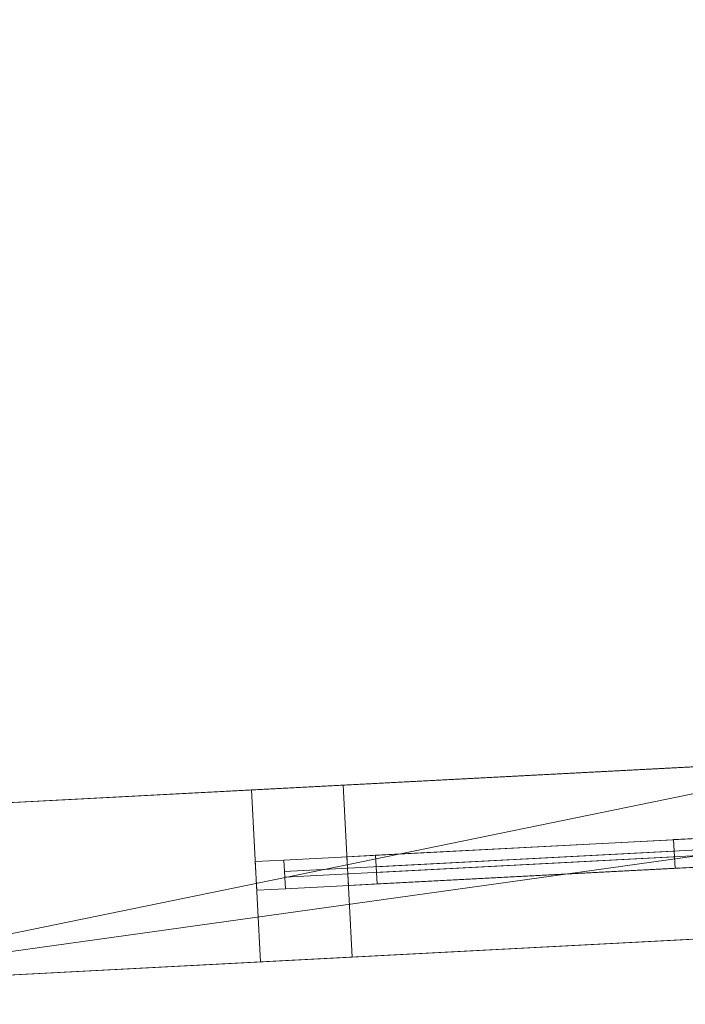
# Model space of a CAD drawing. Header units: millimetres. Extents: x -430348 to -225823, y -86243 to 5084.
# Tile 171 of 256: x -394729 to -393569, y -62625 to -60909. Entities that reach past the tile are written whole.
import ezdxf

# ---------------------------------------------------------------- set-up
doc = ezdxf.new("R2010")
doc.units = ezdxf.units.MM
for name, color, linetype, lineweight in [('A-GLAZ-CURT', 52, 'Continuous', 9), ('A-GLAZ-CWMG', 51, 'Continuous', 9), ('A-ROOF', 132, 'Continuous', 9), ('A-WALL', 113, 'Continuous', 9)]:
    doc.layers.add(name, color=color, linetype=linetype, lineweight=lineweight)

# ---------------------------------------------------------------- blocks, each defined once
blk = doc.blocks.new('System Panel - Glazed-566562-_3D_ Copy 1')
at = {"layer": 'A-GLAZ-CURT', "transparency": 33554471}
mesh = blk.add_polyface(dxfattribs=at)
corners = [(-260, 5), (-260, 5, 805), (260, 5, 805), (260, 5)]
mesh.append_faces([[corners[k] for k in face] for face in [(1, 2, 3, 0)]])
mesh = blk.add_polyface(dxfattribs=at)
corners = [(260, -5), (-260, -5), (-260, 5), (260, 5)]
mesh.append_faces([[corners[k] for k in face] for face in [(0, 1, 2, 3)]])
mesh = blk.add_polyface(dxfattribs=at)
corners = [(-260, -5, 805), (260, -5, 805), (260, 5, 805), (-260, 5, 805)]
mesh.append_faces([[corners[k] for k in face] for face in [(0, 1, 2, 3)]])
mesh = blk.add_polyface(dxfattribs=at)
corners = [(-260, -5), (-260, -5, 805), (-260, 5, 805), (-260, 5)]
mesh.append_faces([[corners[k] for k in face] for face in [(0, 1, 2, 3)]])
mesh = blk.add_polyface(dxfattribs=at)
corners = [(260, -5, 805), (260, -5), (260, 5), (260, 5, 805)]
mesh.append_faces([[corners[k] for k in face] for face in [(0, 1, 2, 3)]])
mesh = blk.add_polyface(dxfattribs=at)
corners = [(-260, -5), (260, -5), (260, -5, 805), (-260, -5, 805)]
mesh.append_faces([[corners[k] for k in face] for face in [(2, 3, 0, 1)]])
blk = doc.blocks.new('System Panel - Glazed-566563-_3D_ Copy 1')
at = {"layer": 'A-GLAZ-CURT', "transparency": 33554471}
mesh = blk.add_polyface(dxfattribs=at)
corners = [(-260, 5), (-260, 5, 325), (260, 5, 325), (260, 5)]
mesh.append_faces([[corners[k] for k in face] for face in [(1, 2, 3, 0)]])
mesh = blk.add_polyface(dxfattribs=at)
corners = [(260, -5), (-260, -5), (-260, 5), (260, 5)]
mesh.append_faces([[corners[k] for k in face] for face in [(0, 1, 2, 3)]])
mesh = blk.add_polyface(dxfattribs=at)
corners = [(-260, -5, 325), (260, -5, 325), (260, 5, 325), (-260, 5, 325)]
mesh.append_faces([[corners[k] for k in face] for face in [(0, 1, 2, 3)]])
mesh = blk.add_polyface(dxfattribs=at)
corners = [(-260, -5), (-260, -5, 325), (-260, 5, 325), (-260, 5)]
mesh.append_faces([[corners[k] for k in face] for face in [(3, 0, 1, 2)]])
mesh = blk.add_polyface(dxfattribs=at)
corners = [(260, -5, 325), (260, -5), (260, 5), (260, 5, 325)]
mesh.append_faces([[corners[k] for k in face] for face in [(3, 0, 1, 2)]])
mesh = blk.add_polyface(dxfattribs=at)
corners = [(-260, -5), (260, -5), (260, -5, 325), (-260, -5, 325)]
mesh.append_faces([[corners[k] for k in face] for face in [(2, 3, 0, 1)]])
blk = doc.blocks.new('System Panel - Door-561740-_3D_ Copy 1')
at = {"layer": 'A-GLAZ-CURT'}
mesh = blk.add_polyface(dxfattribs=at)
corners = [(-400, 5), (-400, 5, 2025), (400, 5, 2025), (400, 5)]
mesh.append_faces([[corners[k] for k in face] for face in [(1, 2, 3, 0)]])
mesh = blk.add_polyface(dxfattribs=at)
corners = [(400, -5), (-400, -5), (-400, 5), (400, 5)]
mesh.append_faces([[corners[k] for k in face] for face in [(0, 1, 2, 3)]])
mesh = blk.add_polyface(dxfattribs=at)
corners = [(-400, -5, 2025), (400, -5, 2025), (400, 5, 2025), (-400, 5, 2025)]
mesh.append_faces([[corners[k] for k in face] for face in [(0, 1, 2, 3)]])
mesh = blk.add_polyface(dxfattribs=at)
corners = [(-400, -5), (-400, -5, 2025), (-400, 5, 2025), (-400, 5)]
mesh.append_faces([[corners[k] for k in face] for face in [(3, 0, 1, 2)]])
mesh = blk.add_polyface(dxfattribs=at)
corners = [(400, -5, 2025), (400, -5), (400, 5), (400, 5, 2025)]
mesh.append_faces([[corners[k] for k in face] for face in [(3, 0, 1, 2)]])
mesh = blk.add_polyface(dxfattribs=at)
corners = [(-400, -5), (400, -5), (400, -5, 2025), (-400, -5, 2025)]
mesh.append_faces([[corners[k] for k in face] for face in [(2, 3, 0, 1)]])
blk = doc.blocks.new('System Panel - Glazed-566567-_3D_ Copy 1')
at = {"layer": 'A-GLAZ-CURT', "transparency": 33554471}
mesh = blk.add_polyface(dxfattribs=at)
corners = [(-400, 5), (-400, 5, 125), (400, 5, 125), (400, 5)]
mesh.append_faces([[corners[k] for k in face] for face in [(2, 3, 0, 1)]])
mesh = blk.add_polyface(dxfattribs=at)
corners = [(400, -5), (-400, -5), (-400, 5), (400, 5)]
mesh.append_faces([[corners[k] for k in face] for face in [(0, 1, 2, 3)]])
mesh = blk.add_polyface(dxfattribs=at)
corners = [(-400, -5, 125), (400, -5, 125), (400, 5, 125), (-400, 5, 125)]
mesh.append_faces([[corners[k] for k in face] for face in [(3, 0, 1, 2)]])
mesh = blk.add_polyface(dxfattribs=at)
corners = [(-400, -5), (-400, -5, 125), (-400, 5, 125), (-400, 5)]
mesh.append_faces([[corners[k] for k in face] for face in [(0, 1, 2, 3)]])
mesh = blk.add_polyface(dxfattribs=at)
corners = [(400, -5, 125), (400, -5), (400, 5), (400, 5, 125)]
mesh.append_faces([[corners[k] for k in face] for face in [(0, 1, 2, 3)]])
mesh = blk.add_polyface(dxfattribs=at)
corners = [(-400, -5), (400, -5), (400, -5, 125), (-400, -5, 125)]
mesh.append_faces([[corners[k] for k in face] for face in [(2, 3, 0, 1)]])
blk = doc.blocks.new('Rectangular Mullion - 50mm x 50mm-327847-_3D_ Copy 1')
at = {"layer": 'A-GLAZ-CWMG'}
mesh = blk.add_polyface(dxfattribs=at)
corners = [(0, 25), (-50, 25), (-50, -25), (0, -25)]
mesh.append_faces([[corners[k] for k in face] for face in [(2, 3, 0, 1)]])
mesh = blk.add_polyface(dxfattribs=at)
corners = [(0, 25, -800), (0, -25, -800), (-50, -25, -800), (-50, 25, -800)]
mesh.append_faces([[corners[k] for k in face] for face in [(0, 1, 2, 3)]])
mesh = blk.add_polyface(dxfattribs=at)
corners = [(-50, 25), (0, 25), (0, 25, -800), (-50, 25, -800)]
mesh.append_faces([[corners[k] for k in face] for face in [(0, 1, 2, 3)]])
mesh = blk.add_polyface(dxfattribs=at)
corners = [(-50, -25), (-50, 25), (-50, 25, -800), (-50, -25, -800)]
mesh.append_faces([[corners[k] for k in face] for face in [(0, 1, 2, 3)]])
mesh = blk.add_polyface(dxfattribs=at)
corners = [(0, 25), (0, -25), (0, -25, -800), (0, 25, -800)]
mesh.append_faces([[corners[k] for k in face] for face in [(0, 1, 2, 3)]])
mesh = blk.add_polyface(dxfattribs=at)
corners = [(0, -25), (-50, -25), (-50, -25, -800), (0, -25, -800)]
mesh.append_faces([[corners[k] for k in face] for face in [(0, 1, 2, 3)]])
blk = doc.blocks.new('Rectangular Mullion - 50mm x 50mm-518605-_3D_ Copy 1')
at = {"layer": 'A-GLAZ-CWMG'}
mesh = blk.add_polyface(dxfattribs=at)
corners = [(0, 25), (-50, 25), (-50, -25), (0, -25)]
mesh.append_faces([[corners[k] for k in face] for face in [(2, 3, 0, 1)]])
mesh = blk.add_polyface(dxfattribs=at)
corners = [(-50, 25), (0, 25), (0, 25, -2100), (-50, 25, -2100)]
mesh.append_faces([[corners[k] for k in face] for face in [(0, 1, 2, 3)]])
mesh = blk.add_polyface(dxfattribs=at)
corners = [(-50, -25), (-50, 25), (-50, 25, -2100), (-50, -25, -2100)]
mesh.append_faces([[corners[k] for k in face] for face in [(0, 1, 2, 3)]])
mesh = blk.add_polyface(dxfattribs=at)
corners = [(0, 25), (0, -25), (0, -25, -2100), (0, 25, -2100)]
mesh.append_faces([[corners[k] for k in face] for face in [(0, 1, 2, 3)]])
mesh = blk.add_polyface(dxfattribs=at)
corners = [(0, -25), (-50, -25), (-50, -25, -2100), (0, -25, -2100)]
mesh.append_faces([[corners[k] for k in face] for face in [(0, 1, 2, 3)]])
blk = doc.blocks.new('Rectangular Mullion - 50mm x 50mm-327848-_3D_ Copy 1')
at = {"layer": 'A-GLAZ-CWMG'}
mesh = blk.add_polyface(dxfattribs=at)
corners = [(0, 25), (-50, 25), (-50, -25), (0, -25)]
mesh.append_faces([[corners[k] for k in face] for face in [(2, 3, 0, 1)]])
mesh = blk.add_polyface(dxfattribs=at)
corners = [(0, 25, -800), (0, -25, -800), (-50, -25, -800), (-50, 25, -800)]
mesh.append_faces([[corners[k] for k in face] for face in [(0, 1, 2, 3)]])
mesh = blk.add_polyface(dxfattribs=at)
corners = [(-50, 25), (0, 25), (0, 25, -800), (-50, 25, -800)]
mesh.append_faces([[corners[k] for k in face] for face in [(0, 1, 2, 3)]])
mesh = blk.add_polyface(dxfattribs=at)
corners = [(-50, -25), (-50, 25), (-50, 25, -800), (-50, -25, -800)]
mesh.append_faces([[corners[k] for k in face] for face in [(0, 1, 2, 3)]])
mesh = blk.add_polyface(dxfattribs=at)
corners = [(0, 25), (0, -25), (0, -25, -800), (0, 25, -800)]
mesh.append_faces([[corners[k] for k in face] for face in [(0, 1, 2, 3)]])
mesh = blk.add_polyface(dxfattribs=at)
corners = [(0, -25), (-50, -25), (-50, -25, -800), (0, -25, -800)]
mesh.append_faces([[corners[k] for k in face] for face in [(0, 1, 2, 3)]])
blk = doc.blocks.new('Rectangular Mullion - 50mm x 50mm-353581-_3D_ Copy 1')
at = {"layer": 'A-GLAZ-CWMG'}
mesh = blk.add_polyface(dxfattribs=at)
corners = [(25, 25), (-25, 25), (-25, -25), (25, -25)]
mesh.append_faces([[corners[k] for k in face] for face in [(2, 3, 0, 1)]])
mesh = blk.add_polyface(dxfattribs=at)
corners = [(25, 25, -800), (25, -25, -800), (-25, -25, -800), (-25, 25, -800)]
mesh.append_faces([[corners[k] for k in face] for face in [(0, 1, 2, 3)]])
mesh = blk.add_polyface(dxfattribs=at)
corners = [(-25, 25), (25, 25), (25, 25, -800), (-25, 25, -800)]
mesh.append_faces([[corners[k] for k in face] for face in [(0, 1, 2, 3)]])
mesh = blk.add_polyface(dxfattribs=at)
corners = [(-25, -25), (-25, 25), (-25, 25, -800), (-25, -25, -800)]
mesh.append_faces([[corners[k] for k in face] for face in [(0, 1, 2, 3)]])
mesh = blk.add_polyface(dxfattribs=at)
corners = [(25, 25), (25, -25), (25, -25, -800), (25, 25, -800)]
mesh.append_faces([[corners[k] for k in face] for face in [(0, 1, 2, 3)]])
mesh = blk.add_polyface(dxfattribs=at)
corners = [(25, -25), (-25, -25), (-25, -25, -800), (25, -25, -800)]
mesh.append_faces([[corners[k] for k in face] for face in [(0, 1, 2, 3)]])
blk = doc.blocks.new('Rectangular Mullion - 50mm x 50mm-353504-_3D_ Copy 1')
at = {"layer": 'A-GLAZ-CWMG'}
mesh = blk.add_polyface(dxfattribs=at)
corners = [(0, 25, -200), (0, -25, -200), (-50, -25, -200), (-50, 25, -200)]
mesh.append_faces([[corners[k] for k in face] for face in [(3, 0, 1, 2)]])
mesh = blk.add_polyface(dxfattribs=at)
corners = [(-50, 25), (0, 25), (0, 25, -200), (-50, 25, -200)]
mesh.append_faces([[corners[k] for k in face] for face in [(0, 1, 2, 3)]])
mesh = blk.add_polyface(dxfattribs=at)
corners = [(-50, -25), (-50, 25), (-50, 25, -200), (-50, -25, -200)]
mesh.append_faces([[corners[k] for k in face] for face in [(0, 1, 2, 3)]])
mesh = blk.add_polyface(dxfattribs=at)
corners = [(0, 25), (0, -25), (0, -25, -200), (0, 25, -200)]
mesh.append_faces([[corners[k] for k in face] for face in [(0, 1, 2, 3)]])
mesh = blk.add_polyface(dxfattribs=at)
corners = [(0, -25), (-50, -25), (-50, -25, -200), (0, -25, -200)]
mesh.append_faces([[corners[k] for k in face] for face in [(0, 1, 2, 3)]])
blk = doc.blocks.new('Rectangular Mullion - 50mm x 50mm-320908-_3D_ Copy 1')
at = {"layer": 'A-GLAZ-CWMG'}
mesh = blk.add_polyface(dxfattribs=at)
corners = [(0, 25), (-50, 25), (-50, -25), (0, -25)]
mesh.append_faces([[corners[k] for k in face] for face in [(3, 0, 1, 2)]])
mesh = blk.add_polyface(dxfattribs=at)
corners = [(-50, 25), (0, 25), (0, 25, -400), (-50, 25, -400)]
mesh.append_faces([[corners[k] for k in face] for face in [(0, 1, 2, 3)]])
mesh = blk.add_polyface(dxfattribs=at)
corners = [(-50, -25), (-50, 25), (-50, 25, -400), (-50, -25, -400)]
mesh.append_faces([[corners[k] for k in face] for face in [(0, 1, 2, 3)]])
mesh = blk.add_polyface(dxfattribs=at)
corners = [(0, 25), (0, -25), (0, -25, -400), (0, 25, -400)]
mesh.append_faces([[corners[k] for k in face] for face in [(0, 1, 2, 3)]])
mesh = blk.add_polyface(dxfattribs=at)
corners = [(0, -25), (-50, -25), (-50, -25, -400), (0, -25, -400)]
mesh.append_faces([[corners[k] for k in face] for face in [(0, 1, 2, 3)]])
blk = doc.blocks.new('Rectangular Mullion - 50mm x 50mm-316591-_3D_ Copy 1')
at = {"layer": 'A-GLAZ-CWMG'}
mesh = blk.add_polyface(dxfattribs=at)
corners = [(0, 25), (-50, 25), (-50, -25), (0, -25)]
mesh.append_faces([[corners[k] for k in face] for face in [(2, 3, 0, 1)]])
mesh = blk.add_polyface(dxfattribs=at)
corners = [(0, 25, -520), (0, -25, -520), (-50, -25, -520), (-50, 25, -520)]
mesh.append_faces([[corners[k] for k in face] for face in [(0, 1, 2, 3)]])
mesh = blk.add_polyface(dxfattribs=at)
corners = [(-50, 25), (0, 25), (0, 25, -520), (-50, 25, -520)]
mesh.append_faces([[corners[k] for k in face] for face in [(3, 0, 1, 2)]])
mesh = blk.add_polyface(dxfattribs=at)
corners = [(-50, -25), (-50, 25), (-50, 25, -520), (-50, -25, -520)]
mesh.append_faces([[corners[k] for k in face] for face in [(3, 0, 1, 2)]])
mesh = blk.add_polyface(dxfattribs=at)
corners = [(0, 25), (0, -25), (0, -25, -520), (0, 25, -520)]
mesh.append_faces([[corners[k] for k in face] for face in [(3, 0, 1, 2)]])
mesh = blk.add_polyface(dxfattribs=at)
corners = [(0, -25), (-50, -25), (-50, -25, -520), (0, -25, -520)]
mesh.append_faces([[corners[k] for k in face] for face in [(3, 0, 1, 2)]])
blk = doc.blocks.new('Rectangular Mullion - 50mm x 50mm-494480-_3D_ Copy 1')
at = {"layer": 'A-GLAZ-CWMG'}
mesh = blk.add_polyface(dxfattribs=at)
corners = [(0, 25), (-50, 25), (-50, -25), (0, -25)]
mesh.append_faces([[corners[k] for k in face] for face in [(2, 3, 0, 1)]])
mesh = blk.add_polyface(dxfattribs=at)
corners = [(-50, 25), (0, 25), (0, 25, -880), (-50, 25, -880)]
mesh.append_faces([[corners[k] for k in face] for face in [(0, 1, 2, 3)]])
mesh = blk.add_polyface(dxfattribs=at)
corners = [(-50, -25), (-50, 25), (-50, 25, -880), (-50, -25, -880)]
mesh.append_faces([[corners[k] for k in face] for face in [(0, 1, 2, 3)]])
mesh = blk.add_polyface(dxfattribs=at)
corners = [(0, 25), (0, -25), (0, -25, -880), (0, 25, -880)]
mesh.append_faces([[corners[k] for k in face] for face in [(0, 1, 2, 3)]])
mesh = blk.add_polyface(dxfattribs=at)
corners = [(0, -25), (-50, -25), (-50, -25, -880), (0, -25, -880)]
mesh.append_faces([[corners[k] for k in face] for face in [(0, 1, 2, 3)]])
blk = doc.blocks.new('Rectangular Mullion - 50mm x 50mm-316592-_3D_ Copy 1')
at = {"layer": 'A-GLAZ-CWMG'}
mesh = blk.add_polyface(dxfattribs=at)
corners = [(0, 25), (-50, 25), (-50, -25), (0, -25)]
mesh.append_faces([[corners[k] for k in face] for face in [(3, 0, 1, 2)]])
mesh = blk.add_polyface(dxfattribs=at)
corners = [(0, 25, -520), (0, -25, -520), (-50, -25, -520), (-50, 25, -520)]
mesh.append_faces([[corners[k] for k in face] for face in [(3, 0, 1, 2)]])
mesh = blk.add_polyface(dxfattribs=at)
corners = [(-50, 25), (0, 25), (0, 25, -520), (-50, 25, -520)]
mesh.append_faces([[corners[k] for k in face] for face in [(3, 0, 1, 2)]])
mesh = blk.add_polyface(dxfattribs=at)
corners = [(-50, -25), (-50, 25), (-50, 25, -520), (-50, -25, -520)]
mesh.append_faces([[corners[k] for k in face] for face in [(0, 1, 2, 3)]])
mesh = blk.add_polyface(dxfattribs=at)
corners = [(0, 25), (0, -25), (0, -25, -520), (0, 25, -520)]
mesh.append_faces([[corners[k] for k in face] for face in [(0, 1, 2, 3)]])
mesh = blk.add_polyface(dxfattribs=at)
corners = [(0, -25), (-50, -25), (-50, -25, -520), (0, -25, -520)]
mesh.append_faces([[corners[k] for k in face] for face in [(3, 0, 1, 2)]])
blk = doc.blocks.new('Rectangular Mullion - 50mm x 50mm-404070-_3D_ Copy 1')
at = {"layer": 'A-GLAZ-CWMG'}
mesh = blk.add_polyface(dxfattribs=at)
corners = [(25, 25), (-25, 25), (-25, -25), (25, -25)]
mesh.append_faces([[corners[k] for k in face] for face in [(2, 3, 0, 1)]])
mesh = blk.add_polyface(dxfattribs=at)
corners = [(25, 25, -520), (25, -25, -520), (-25, -25, -520), (-25, 25, -520)]
mesh.append_faces([[corners[k] for k in face] for face in [(0, 1, 2, 3)]])
mesh = blk.add_polyface(dxfattribs=at)
corners = [(-25, 25), (25, 25), (25, 25, -520), (-25, 25, -520)]
mesh.append_faces([[corners[k] for k in face] for face in [(3, 0, 1, 2)]])
mesh = blk.add_polyface(dxfattribs=at)
corners = [(-25, -25), (-25, 25), (-25, 25, -520), (-25, -25, -520)]
mesh.append_faces([[corners[k] for k in face] for face in [(3, 0, 1, 2)]])
mesh = blk.add_polyface(dxfattribs=at)
corners = [(25, 25), (25, -25), (25, -25, -520), (25, 25, -520)]
mesh.append_faces([[corners[k] for k in face] for face in [(3, 0, 1, 2)]])
mesh = blk.add_polyface(dxfattribs=at)
corners = [(25, -25), (-25, -25), (-25, -25, -520), (25, -25, -520)]
mesh.append_faces([[corners[k] for k in face] for face in [(3, 0, 1, 2)]])
blk = doc.blocks.new('Rectangular Mullion - 50mm x 50mm-224775-_3D_ Copy 1')
at = {"layer": 'A-GLAZ-CWMG'}
mesh = blk.add_polyface(dxfattribs=at)
corners = [(0, 25, -400), (0, -25, -400), (-50, -25, -400), (-50, 25, -400)]
mesh.append_faces([[corners[k] for k in face] for face in [(3, 0, 1, 2)]])
mesh = blk.add_polyface(dxfattribs=at)
corners = [(-50, 25), (0, 25), (0, 25, -400), (-50, 25, -400)]
mesh.append_faces([[corners[k] for k in face] for face in [(3, 0, 1, 2)]])
mesh = blk.add_polyface(dxfattribs=at)
corners = [(-50, -25), (-50, 25), (-50, 25, -400), (-50, -25, -400)]
mesh.append_faces([[corners[k] for k in face] for face in [(0, 1, 2, 3)]])
mesh = blk.add_polyface(dxfattribs=at)
corners = [(0, 25), (0, -25), (0, -25, -400), (0, 25, -400)]
mesh.append_faces([[corners[k] for k in face] for face in [(0, 1, 2, 3)]])
mesh = blk.add_polyface(dxfattribs=at)
corners = [(0, -25), (-50, -25), (-50, -25, -400), (0, -25, -400)]
mesh.append_faces([[corners[k] for k in face] for face in [(3, 0, 1, 2)]])
blk = doc.blocks.new('Rectangular Mullion - 50mm x 50mm-494481-_3D_ Copy 1')
at = {"layer": 'A-GLAZ-CWMG'}
mesh = blk.add_polyface(dxfattribs=at)
corners = [(0, 25, -880), (0, -25, -880), (-50, -25, -880), (-50, 25, -880)]
mesh.append_faces([[corners[k] for k in face] for face in [(3, 0, 1, 2)]])
mesh = blk.add_polyface(dxfattribs=at)
corners = [(-50, 25), (0, 25), (0, 25, -880), (-50, 25, -880)]
mesh.append_faces([[corners[k] for k in face] for face in [(0, 1, 2, 3)]])
mesh = blk.add_polyface(dxfattribs=at)
corners = [(-50, -25), (-50, 25), (-50, 25, -880), (-50, -25, -880)]
mesh.append_faces([[corners[k] for k in face] for face in [(0, 1, 2, 3)]])
mesh = blk.add_polyface(dxfattribs=at)
corners = [(0, 25), (0, -25), (0, -25, -880), (0, 25, -880)]
mesh.append_faces([[corners[k] for k in face] for face in [(0, 1, 2, 3)]])
mesh = blk.add_polyface(dxfattribs=at)
corners = [(0, -25), (-50, -25), (-50, -25, -880), (0, -25, -880)]
mesh.append_faces([[corners[k] for k in face] for face in [(0, 1, 2, 3)]])

msp = doc.modelspace()

# ---------------------------------------------------------------- block references
at = {"layer": 'A-GLAZ-CURT', "rotation": 183.0000000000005}
msp.add_blockref('System Panel - Door-561740-_3D_ Copy 1', (-393867.4, -62377.2, 59620.9), dxfattribs=at)
at = {"layer": 'A-GLAZ-CURT', "transparency": 33554471}
for name, p, rotation in [('System Panel - Glazed-566567-_3D_ Copy 1', (-393867.4, -62377.2, 61695.9), 183.0000000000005), ('System Panel - Glazed-566562-_3D_ Copy 1', (-393847.4, -62376.2, 62920.9), 183.0000000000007), ('System Panel - Glazed-566563-_3D_ Copy 1', (-393847.4, -62376.2, 63775.9), 183.0000000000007)]:
    msp.add_blockref(name, p, dxfattribs=dict(at, rotation=rotation))
at = {"layer": 'A-GLAZ-CWMG', "extrusion": (-0.99863, -0.052336, 0), "rotation": 90}
for name, p in [('Rectangular Mullion - 50mm x 50mm-327847-_3D_ Copy 1', (41678.3, 61870.9, 396992.2)), ('Rectangular Mullion - 50mm x 50mm-353581-_3D_ Copy 1', (41678.3, 61670.9, 396992.2)), ('Rectangular Mullion - 50mm x 50mm-316591-_3D_ Copy 1', (41678.3, 64150.9, 396832.2)), ('Rectangular Mullion - 50mm x 50mm-404070-_3D_ Copy 1', (41678.3, 63750.9, 396832.2))]:
    msp.add_blockref(name, p, dxfattribs=at)
at = {"layer": 'A-GLAZ-CWMG', "extrusion": (0.99863, 0.052336, 0), "rotation": 270}
for name, p in [('Rectangular Mullion - 50mm x 50mm-327848-_3D_ Copy 1', (-41678.3, 59570.9, -396192.2)), ('Rectangular Mullion - 50mm x 50mm-316592-_3D_ Copy 1', (-41678.3, 62870.9, -396312.2))]:
    msp.add_blockref(name, p, dxfattribs=at)
at = {"layer": 'A-GLAZ-CWMG', "rotation": 3.000000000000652}
for name, p in [('Rectangular Mullion - 50mm x 50mm-320908-_3D_ Copy 1', (-393537.9, -62359.9, 64150.9)), ('Rectangular Mullion - 50mm x 50mm-494481-_3D_ Copy 1', (-393537.9, -62359.9, 63750.9))]:
    msp.add_blockref(name, p, dxfattribs=at)
at = {"layer": 'A-GLAZ-CWMG', "extrusion": (0, 0, -1)}
for name, p, rotation in [('Rectangular Mullion - 50mm x 50mm-494480-_3D_ Copy 1', (394157, -62392.4, -62870.9), 356.9999999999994), ('Rectangular Mullion - 50mm x 50mm-224775-_3D_ Copy 1', (394157, -62392.4, -63750.9), 356.9999999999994), ('Rectangular Mullion - 50mm x 50mm-518605-_3D_ Copy 1', (394316.8, -62400.8, -59570.9), 356.9999999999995), ('Rectangular Mullion - 50mm x 50mm-353504-_3D_ Copy 1', (394316.8, -62400.8, -61670.9), 356.9999999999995)]:
    msp.add_blockref(name, p, dxfattribs=dict(at, rotation=rotation))

# ---------------------------------------------------------------- meshes
at = {"layer": 'A-ROOF'}
mesh = msp.add_polyface(dxfattribs=at)
corners = [(-404678.7, -63558.8, 64150.9), (-401332.4, -59842.4, 66627), (-399187.3, -59729.9, 66627), (-399154.4, -60357.5, 66186.9), (-398275.6, -60311.4, 66186.9), (-398308.5, -59683.9, 66627), (-386809.9, -59081.3, 66627), (-386778.9, -59673.4, 66211.8), (-385881.4, -59626.4, 66211.8), (-385912.4, -59034.2, 66627), (-383738.9, -58920.3, 66627), (-380022.5, -62266.6, 64150.9)]
mesh.append_faces([[corners[k] for k in face] for face in [(3, 0, 1, 2)]], dxfattribs={"vtx0": -1})
mesh.append_faces([[corners[k] for k in face] for face in [(8, 11, 7)]], dxfattribs={"vtx0": -1, "vtx1": -1})
mesh.append_faces([[corners[k] for k in face] for face in [(0, 3, 4, 11)]], dxfattribs={"vtx0": -1, "vtx2": -1})
mesh.append_faces([[corners[k] for k in face] for face in [(10, 11, 8, 9)]], dxfattribs={"vtx1": -1})
mesh.append_faces([[corners[k] for k in face] for face in [(4, 5, 7, 11)]], dxfattribs={"vtx1": -1, "vtx2": -1, "vtx3": -1})
mesh.append_faces([[corners[k] for k in face] for face in [(5, 6, 7)]], dxfattribs={"vtx2": -1})
mesh = msp.add_polyface(dxfattribs=at)
corners = [(-401332.4, -59842.4, 66749), (-404678.7, -63558.8, 64273), (-380022.5, -62266.6, 64273), (-383738.9, -58920.3, 66749), (-385912.4, -59034.2, 66749), (-385881.4, -59626.4, 66333.9), (-386778.9, -59673.4, 66333.9), (-386809.9, -59081.3, 66749), (-398308.5, -59683.9, 66749), (-398275.6, -60311.4, 66309), (-399154.4, -60357.5, 66309), (-399187.3, -59729.9, 66749)]
mesh.append_faces([[corners[k] for k in face] for face in [(5, 2, 3, 4)]], dxfattribs={"vtx0": -1})
mesh.append_faces([[corners[k] for k in face] for face in [(2, 5, 6, 9)]], dxfattribs={"vtx0": -1, "vtx2": -1, "vtx3": -1})
mesh.append_faces([[corners[k] for k in face] for face in [(0, 1, 10, 11), (8, 9, 6, 7)]], dxfattribs={"vtx1": -1})
mesh.append_faces([[corners[k] for k in face] for face in [(9, 10, 1, 2)]], dxfattribs={"vtx1": -1, "vtx3": -1})
mesh = msp.add_polyface(dxfattribs=at)
corners = [(-380022.5, -62266.6, 64273), (-404678.7, -63558.8, 64273), (-404678.7, -63558.8, 64150.9), (-380022.5, -62266.6, 64150.9)]
mesh.append_faces([[corners[k] for k in face] for face in [(1, 2, 3, 0)]])
at = {"layer": 'A-WALL'}
mesh = msp.add_polyface(dxfattribs=at)
corners = [(-389455.3, -62296.2, 57947.5), (-395214.3, -62598, 57947.5), (-394950.7, -62283.8, 57947.5), (-393249.9, -62194.7, 57947.5), (-392950.3, -62179, 57947.5), (-391762.5, -62116.7, 57947.5), (-391463, -62101, 57947.5), (-389740.8, -62010.7, 57947.5)]
mesh.append_faces([[corners[k] for k in face] for face in [(2, 3, 1)]], dxfattribs={"vtx1": -1})
mesh.append_faces([[corners[k] for k in face] for face in [(4, 5, 1, 3)]], dxfattribs={"vtx1": -1, "vtx2": -1})
mesh.append_faces([[corners[k] for k in face] for face in [(5, 6, 0, 1)]], dxfattribs={"vtx1": -1, "vtx3": -1})
mesh.append_faces([[corners[k] for k in face] for face in [(6, 7, 0)]], dxfattribs={"vtx2": -1})
mesh = msp.add_polyface(dxfattribs=at)
corners = [(-395214.3, -62598, 64475.9), (-389455.3, -62296.2, 64475.9), (-389740.8, -62010.7, 64685.9), (-394950.7, -62283.8, 64685.9)]
mesh.append_faces([[corners[k] for k in face] for face in [(3, 0, 1, 2)]])
mesh = msp.add_polyface(dxfattribs=at)
corners = [(-389740.8, -62010.7, 57947.5), (-391463, -62101, 57947.5), (-391762.5, -62116.7, 57947.5), (-392950.3, -62179, 57947.5), (-393249.9, -62194.7, 57947.5), (-394950.7, -62283.8, 57947.5), (-394950.7, -62283.8, 64685.9), (-389740.8, -62010.7, 64685.9), (-393545.7, -62210.2, 62870.9), (-393545.7, -62210.2, 64150.9), (-394164.9, -62242.6, 64150.9), (-394164.9, -62242.6, 62870.9), (-392107.7, -62134.8, 62870.9), (-392107.7, -62134.8, 64150.9), (-392587, -62159.9, 64150.9), (-392587, -62159.9, 62870.9), (-390528.9, -62052.1, 62870.9), (-390528.9, -62052.1, 64150.9), (-391148.1, -62084.5, 64150.9), (-391148.1, -62084.5, 62870.9), (-393425.9, -62203.9, 59570.9), (-393425.9, -62203.9, 61870.9), (-394324.6, -62251, 61870.9), (-394324.6, -62251, 59570.9), (-390450, -62047.9, 59570.9), (-390450, -62047.9, 61870.9), (-391288.8, -62091.9, 61870.9), (-391288.8, -62091.9, 59570.9), (-391768.1, -62117, 59394), (-391768.1, -62117, 61870.9), (-392946.5, -62178.8, 61870.9), (-392946.5, -62178.8, 59394)]
mesh.append_faces([[corners[k] for k in face] for face in [(22, 11, 21)]], dxfattribs={"vtx0": -1, "vtx1": -1})
mesh.append_faces([[corners[k] for k in face] for face in [(26, 29, 19), (8, 30, 21, 11), (11, 22, 6, 10)]], dxfattribs={"vtx0": -1, "vtx1": -1, "vtx2": -1})
mesh.append_faces([[corners[k] for k in face] for face in [(7, 25, 16, 17), (6, 14, 9, 10)]], dxfattribs={"vtx0": -1, "vtx1": -1, "vtx3": -1})
mesh.append_faces([[corners[k] for k in face] for face in [(0, 24, 25, 7), (1, 27, 24, 0), (29, 26, 27, 28), (19, 12, 13, 18), (28, 2, 3, 31)]], dxfattribs={"vtx0": -1, "vtx2": -1})
mesh.append_faces([[corners[k] for k in face] for face in [(29, 15, 12, 19), (7, 17, 18, 13), (31, 3, 4, 20), (15, 29, 30, 8)]], dxfattribs={"vtx0": -1, "vtx2": -1, "vtx3": -1})
mesh.append_faces([[corners[k] for k in face] for face in [(1, 2, 28, 27)]], dxfattribs={"vtx1": -1, "vtx2": -1, "vtx3": -1})
mesh.append_faces([[corners[k] for k in face] for face in [(19, 16, 25, 26), (6, 7, 13, 14), (30, 31, 20, 21), (22, 23, 5, 6), (23, 20, 4, 5), (14, 15, 8, 9)]], dxfattribs={"vtx1": -1, "vtx3": -1})
mesh = msp.add_polyface(dxfattribs=at)
corners = [(-393425.9, -62203.9, 61870.9), (-393410.2, -62503.5, 61870.9), (-394308.9, -62550.6, 61870.9), (-394324.6, -62251, 61870.9)]
mesh.append_faces([[corners[k] for k in face] for face in [(1, 2, 3, 0)]])
mesh = msp.add_polyface(dxfattribs=at)
corners = [(-393410.2, -62503.5, 59570.9), (-393425.9, -62203.9, 59570.9), (-394324.6, -62251, 59570.9), (-394308.9, -62550.6, 59570.9)]
mesh.append_faces([[corners[k] for k in face] for face in [(2, 3, 0, 1)]])
mesh = msp.add_polyface(dxfattribs=at)
corners = [(-393545.7, -62210.2, 64150.9), (-393530, -62509.7, 64150.9), (-394149.2, -62542.2, 64150.9), (-394164.9, -62242.6, 64150.9)]
mesh.append_faces([[corners[k] for k in face] for face in [(1, 2, 3, 0)]])
mesh = msp.add_polyface(dxfattribs=at)
corners = [(-393530, -62509.7, 62870.9), (-393545.7, -62210.2, 62870.9), (-394164.9, -62242.6, 62870.9), (-394149.2, -62542.2, 62870.9)]
mesh.append_faces([[corners[k] for k in face] for face in [(3, 0, 1, 2)]])
mesh = msp.add_polyface(dxfattribs=at)
corners = [(-394324.6, -62251, 61870.9), (-394308.9, -62550.6, 61870.9), (-394308.9, -62550.6, 59570.9), (-394324.6, -62251, 59570.9)]
mesh.append_faces([[corners[k] for k in face] for face in [(1, 2, 3, 0)]])
mesh = msp.add_polyface(dxfattribs=at)
corners = [(-394164.9, -62242.6, 64150.9), (-394149.2, -62542.2, 64150.9), (-394149.2, -62542.2, 62870.9), (-394164.9, -62242.6, 62870.9)]
mesh.append_faces([[corners[k] for k in face] for face in [(0, 1, 2, 3)]])
mesh = msp.add_polyface(dxfattribs=at)
corners = [(-395214.3, -62598, 57947.5), (-389455.3, -62296.2, 57947.5), (-389455.3, -62296.2, 64475.9), (-395214.3, -62598, 64475.9), (-393530, -62509.7, 64150.9), (-393530, -62509.7, 62870.9), (-394149.2, -62542.2, 62870.9), (-394149.2, -62542.2, 64150.9), (-392092, -62434.4, 64150.9), (-392092, -62434.4, 62870.9), (-392571.3, -62459.5, 62870.9), (-392571.3, -62459.5, 64150.9), (-390513.2, -62351.6, 64150.9), (-390513.2, -62351.6, 62870.9), (-391132.4, -62384.1, 62870.9), (-391132.4, -62384.1, 64150.9), (-393410.2, -62503.5, 61870.9), (-393410.2, -62503.5, 59570.9), (-394308.9, -62550.6, 59570.9), (-394308.9, -62550.6, 61870.9), (-390434.2, -62347.5, 61870.9), (-390434.2, -62347.5, 59570.9), (-391273.1, -62391.5, 59570.9), (-391273.1, -62391.5, 61870.9), (-391752.4, -62416.6, 61870.9), (-391752.4, -62416.6, 59394), (-392930.8, -62478.3, 59394), (-392930.8, -62478.3, 61870.9)]
mesh.append_faces([[corners[k] for k in face] for face in [(14, 20, 13)]], dxfattribs={"vtx0": -1, "vtx1": -1})
mesh.append_faces([[corners[k] for k in face] for face in [(16, 27, 5)]], dxfattribs={"vtx0": -1, "vtx1": -1, "vtx2": -1})
mesh.append_faces([[corners[k] for k in face] for face in [(14, 24, 23, 20)]], dxfattribs={"vtx0": -1, "vtx1": -1, "vtx3": -1})
mesh.append_faces([[corners[k] for k in face] for face in [(0, 18, 19, 3), (17, 26, 27, 16), (10, 27, 24, 9), (6, 19, 16, 5), (11, 4, 5), (8, 14, 15)]], dxfattribs={"vtx0": -1, "vtx2": -1})
mesh.append_faces([[corners[k] for k in face] for face in [(3, 7, 4, 11), (1, 21, 22, 25), (14, 8, 9, 24), (2, 12, 13, 20)]], dxfattribs={"vtx0": -1, "vtx2": -1, "vtx3": -1})
mesh.append_faces([[corners[k] for k in face] for face in [(17, 18, 0, 26), (6, 7, 3, 19), (10, 11, 5, 27), (15, 12, 2, 8)]], dxfattribs={"vtx1": -1, "vtx2": -1, "vtx3": -1})
mesh.append_faces([[corners[k] for k in face] for face in [(25, 26, 0, 1), (2, 3, 11, 8), (22, 23, 24, 25), (20, 21, 1, 2)]], dxfattribs={"vtx1": -1, "vtx3": -1})

doc.saveas('drawing.dxf')
